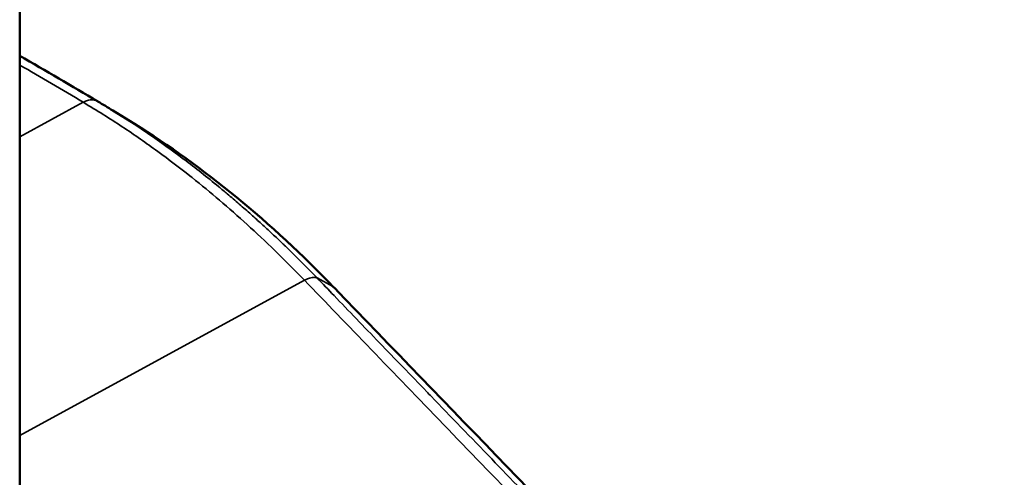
# Model space of a CAD drawing. Header units: millimetres. Extents: x 38 to 2514, y 38 to 1622.
# Tile 103 of 256: x 522 to 542, y 1335 to 1344. Entities that reach past the tile are written whole.
import ezdxf

# ---------------------------------------------------------------- set-up
doc = ezdxf.new("R2010")
doc.units = ezdxf.units.MM
doc.header["$LTSCALE"] = 7.692308
doc.layers.add('Visible (ISO)', color=7, linetype='Continuous', lineweight=50)
doc.layers.add('Visible Narrow (ISO)', color=7, linetype='Continuous', lineweight=35)

msp = doc.modelspace()

# ---------------------------------------------------------------- linework, layer by layer
at = {"layer": 'Visible (ISO)'}
for p, q in [((521.7948, 1464.434), (521.7948, 1321.5471)), ((523.6612, 1342.2315), (524.095, 1341.9631)), ((524.095, 1341.9631), (524.0959, 1341.9626))]:
    msp.add_line(p, q, dxfattribs=at)
msp.add_ellipse((527.6629, 1338.2711), major_axis=(0.4318, 0.4166), ratio=0.3856108, start_param=6.2831508, end_param=6.2832875, dxfattribs=at)
for points in [[(521.7948, 1343.3299), (522.3184, 1343.0267), (522.8391, 1342.7219), (523.3569, 1342.4156)], [(523.3569, 1342.4156), (523.358, 1342.4149), (523.3591, 1342.4142), (523.3602, 1342.4136)], [(524.0959, 1341.9626), (525.4749, 1341.1093), (526.8361, 1339.9919), (528.0947, 1338.6877)], [(528.0948, 1338.6877), (532.7514, 1333.8593), (537.2777, 1329.2162), (541.5304, 1324.8455)]]:
    msp.add_open_spline(points, degree=3, dxfattribs=at)
msp.add_open_spline([(523.6612, 1342.2315), (523.5629, 1342.2923), (523.4626, 1342.353), (523.3607, 1342.4133), (523.3602, 1342.4136)], degree=3, knots=[0.945826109, 0.945826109, 0.945826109, 0.945826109, 0.999737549, 1, 1, 1, 1], dxfattribs=at)
at = {"layer": 'Visible Narrow (ISO)'}
for p, q in [((521.7948, 1341.7029), (523.0692, 1342.3955)), ((527.7563, 1338.8776), (528.0724, 1338.7046)), ((521.7948, 1335.7236), (527.5034, 1338.8318))]:
    msp.add_line(p, q, dxfattribs=at)
for centre, major_axis, ratio, start_param, end_param in [((380.9194, 1268.0475), (-198.5538, 5.9017), 0.5568493, 3.9311299, 3.9402779), ((527.6629, 1338.2711), (0.4318, 0.4166), 0.3856108, 0.0001019, 0.1197993)]:
    msp.add_ellipse(centre, major_axis=major_axis, ratio=ratio, start_param=start_param, end_param=end_param, dxfattribs=at)
for points, knots in [([(523.0692, 1342.3955), (523.0904, 1342.4068), (523.1115, 1342.4163), (523.1324, 1342.4238), (523.1472, 1342.4291), (523.1619, 1342.4335), (523.1764, 1342.4368), (523.1968, 1342.4415), (523.2168, 1342.4441), (523.236, 1342.4447), (523.2496, 1342.4451), (523.2628, 1342.4445), (523.2756, 1342.4429), (523.3052, 1342.4392), (523.3325, 1342.43), (523.3569, 1342.4156)], [0, 0, 0, 0, 0.19470374, 0.19470374, 0.19470374, 0.33333333, 0.33333333, 0.33333333, 0.52895895, 0.52895895, 0.52895895, 0.66666667, 0.66666667, 0.66666667, 0.98534688, 0.98534688, 0.98534688, 0.98534688]), ([(527.5034, 1338.8318), (527.3012, 1339.041), (527.1031, 1339.2387), (526.9124, 1339.4234), (526.7217, 1339.608), (526.5384, 1339.7797), (526.355, 1339.9462), (526.1716, 1340.1128), (525.9881, 1340.2742), (525.7987, 1340.4354), (525.622, 1340.5857), (525.44, 1340.7358), (525.2496, 1340.8873), (525.2359, 1340.8982), (525.2221, 1340.9091), (525.2083, 1340.92), (525.0029, 1341.0827), (524.7875, 1341.247), (524.561, 1341.4121), (524.3346, 1341.5771), (524.0972, 1341.7428), (523.8486, 1341.9075), (523.5999, 1342.0721), (523.34, 1342.2356), (523.0692, 1342.3955)], [0, 0, 0, 0, 0.1428571, 0.1428571, 0.1428571, 0.2857143, 0.2857143, 0.2857143, 0.4285714, 0.4285714, 0.4285714, 0.5618273, 0.5618273, 0.5618273, 0.5714286, 0.5714286, 0.5714286, 0.7142857, 0.7142857, 0.7142857, 0.8571429, 0.8571429, 0.8571429, 1, 1, 1, 1]), ([(527.7563, 1338.8776), (527.649, 1338.9886), (527.5428, 1339.0966), (527.3308, 1339.3084), (527.2253, 1339.4119), (527.1065, 1339.5264), (527.0913, 1339.5409), (527.0762, 1339.5554), (527.0025, 1339.6261), (526.9298, 1339.6948), (526.7849, 1339.8304), (526.7125, 1339.8971), (526.5729, 1340.0244), (526.5056, 1340.085), (526.4374, 1340.1457), (526.4367, 1340.1463), (526.3567, 1340.2175), (526.2769, 1340.2876), (526.1167, 1340.4261), (526.0363, 1340.4946), (525.8982, 1340.6106), (525.8412, 1340.658), (525.7828, 1340.706), (525.7822, 1340.7066), (525.6683, 1340.8003), (525.5519, 1340.894), (525.3194, 1341.0771), (525.2036, 1341.1664), (525.0769, 1341.2618), (525.069, 1341.2677), (525.0612, 1341.2736), (524.9272, 1341.3742), (524.7892, 1341.4753), (524.5204, 1341.6664), (524.39, 1341.7568), (524.2562, 1341.847), (524.1125, 1341.9439), (523.9654, 1342.0401), (523.7639, 1342.1676), (523.7127, 1342.1996), (523.6612, 1342.2315)], [0, 0, 0, 0, 0.07671772, 0.07671772, 0.15514251, 0.15514251, 0.16666667, 0.16666667, 0.16666667, 0.22280321, 0.22280321, 0.27970975, 0.27970975, 0.33281423, 0.33281423, 0.33333333, 0.33333333, 0.39569638, 0.39569638, 0.45715194, 0.45715194, 0.49954526, 0.49954526, 0.5, 0.5, 0.58313714, 0.58313714, 0.66151625, 0.66151625, 0.66666667, 0.66666667, 0.66666667, 0.75463711, 0.75463711, 0.83300075, 0.83333333, 0.83333333, 0.91753962, 0.91753962, 0.94582611, 0.94582611, 0.94582611, 0.94582611]), ([(524.0959, 1341.9626), (524.1336, 1341.9393), (524.1711, 1341.9159), (524.341, 1341.8089), (524.4709, 1341.7246), (524.6368, 1341.614), (524.6754, 1341.588), (524.8029, 1341.5016), (524.8904, 1341.4411), (525.064, 1341.3189), (525.1501, 1341.2573), (525.3215, 1341.1323), (525.4067, 1341.069), (525.5072, 1340.9932), (525.5226, 1340.9815), (525.6364, 1340.8951), (525.7345, 1340.8192), (525.93, 1340.6648), (526.0275, 1340.5864), (526.1976, 1340.447), (526.2701, 1340.3868), (526.4408, 1340.243), (526.5394, 1340.1584), (526.7364, 1339.9863), (526.8348, 1339.8988), (527.0148, 1339.7357), (527.0961, 1339.661), (527.3221, 1339.4501), (527.4689, 1339.3097), (527.7673, 1339.0165), (527.9189, 1338.8637), (528.0725, 1338.7046)], [0.0612665, 0.0612665, 0.0612665, 0.0612665, 0.08583696, 0.08583696, 0.17320526, 0.17320526, 0.2, 0.2, 0.26224799, 0.26224799, 0.32512408, 0.32512408, 0.38848819, 0.38848819, 0.4, 0.4, 0.4734124, 0.4734124, 0.54626118, 0.54626118, 0.6, 0.6, 0.67221151, 0.67221151, 0.74292193, 0.74292193, 0.8, 0.8, 0.89999408, 0.89999408, 1, 1, 1, 1]), ([(527.5034, 1338.8318), (527.5246, 1338.8429), (527.5453, 1338.8525), (527.5651, 1338.8606), (527.5791, 1338.8662), (527.5927, 1338.8711), (527.6059, 1338.8752), (527.6248, 1338.8811), (527.6426, 1338.8854), (527.6594, 1338.8879), (527.6708, 1338.8897), (527.6817, 1338.8906), (527.692, 1338.8908), (527.707, 1338.891), (527.7206, 1338.8896), (527.7329, 1338.8864), (527.7414, 1338.8843), (527.7492, 1338.8813), (527.7563, 1338.8776)], [0, 0, 0, 0, 0.19557906, 0.19557906, 0.19557906, 0.33333333, 0.33333333, 0.33333333, 0.53122302, 0.53122302, 0.53122302, 0.66666667, 0.66666667, 0.66666667, 0.863166, 0.863166, 0.863166, 1, 1, 1, 1]), ([(541.0713, 1325.1332), (540.6287, 1325.5891), (540.1889, 1326.0419), (539.3091, 1326.9478), (538.8691, 1327.4008), (538.3111, 1327.9753), (538.1905, 1328.0995), (537.6935, 1328.6112), (537.3192, 1328.9966), (536.5683, 1329.7699), (536.192, 1330.1576), (535.6029, 1330.7646), (535.3877, 1330.9864), (534.7406, 1331.6533), (534.3134, 1332.0939), (533.4547, 1332.9797), (533.024, 1333.4242), (532.55, 1333.9137), (532.4981, 1333.9673), (532.0405, 1334.44), (531.643, 1334.8508), (530.839, 1335.6821), (530.434, 1336.1012), (530.0125, 1336.5377), (529.9834, 1336.5678), (529.6295, 1336.9343), (529.3134, 1337.2619), (528.6939, 1337.9042), (528.3909, 1338.2187), (527.9819, 1338.6432), (527.8684, 1338.7611), (527.7563, 1338.8776)], [0, 0, 0, 0, 0.08715052, 0.08715052, 0.17555604, 0.17555604, 0.2, 0.2, 0.27645612, 0.27645612, 0.35457877, 0.35457877, 0.4, 0.4, 0.49207236, 0.49207236, 0.5881525, 0.5881525, 0.6, 0.6, 0.69292484, 0.69292484, 0.7925989, 0.7925989, 0.8, 0.8, 0.882926, 0.882926, 0.96711635, 0.96711635, 1, 1, 1, 1]), ([(540.7757, 1325.1248), (539.5081, 1326.4316), (538.267, 1327.7102), (537.0521, 1328.9619), (535.8372, 1330.2137), (534.6487, 1331.4391), (533.5127, 1332.6115), (532.3768, 1333.784), (531.2935, 1334.9035), (530.2881, 1335.9443), (529.2828, 1336.9851), (528.3553, 1337.9468), (527.5034, 1338.8318)], [0, 0, 0, 0, 0.25, 0.25, 0.25, 0.5, 0.5, 0.5, 0.75, 0.75, 0.75, 1, 1, 1, 1]), ([(528.0725, 1338.7046), (528.5008, 1338.2604), (528.9235, 1337.8224), (529.3403, 1337.391), (529.7629, 1336.9535), (530.1794, 1336.5227), (530.589, 1336.0994), (530.9583, 1335.7178), (531.322, 1335.3421), (531.6798, 1334.9728), (531.8962, 1334.7495), (532.1103, 1334.5284), (532.3227, 1334.3094), (532.6062, 1334.0169), (532.8865, 1333.7279), (533.1642, 1333.4417), (533.4433, 1333.154), (533.7199, 1332.869), (533.9946, 1332.5861), (534.2705, 1332.3019), (534.5446, 1332.0197), (534.8174, 1331.7388), (534.872, 1331.6826), (534.9266, 1331.6264), (534.9811, 1331.5703), (535.2492, 1331.2944), (535.5162, 1331.0196), (535.783, 1330.7452), (535.9158, 1330.6086), (536.0484, 1330.4721), (536.1811, 1330.3357), (536.4464, 1330.0628), (536.7117, 1329.79), (536.9777, 1329.5165), (537.2414, 1329.2454), (537.5057, 1328.9737), (537.7714, 1328.7006), (537.9094, 1328.5587), (538.0478, 1328.4165), (538.1866, 1328.2738), (538.5533, 1327.8969), (538.9231, 1327.5168), (539.2954, 1327.1342), (539.5336, 1326.8895), (539.7727, 1326.6437), (540.0127, 1326.3971), (540.3788, 1326.0209), (540.7468, 1325.6427), (541.116, 1325.2633), (541.2424, 1325.1334), (541.3689, 1325.0033), (541.4955, 1324.8731)], [0.00000123, 0.00000123, 0.00000123, 0.00000123, 0.08536493, 0.08536493, 0.08536493, 0.17195532, 0.17195532, 0.17195532, 0.25, 0.25, 0.25, 0.29719251, 0.29719251, 0.29719251, 0.36021978, 0.36021978, 0.36021978, 0.42359433, 0.42359433, 0.42359433, 0.48725796, 0.48725796, 0.48725796, 0.5, 0.5, 0.5, 0.56264979, 0.56264979, 0.56264979, 0.59382524, 0.59382524, 0.59382524, 0.65615063, 0.65615063, 0.65615063, 0.71791419, 0.71791419, 0.71791419, 0.75, 0.75, 0.75, 0.83474361, 0.83474361, 0.83474361, 0.88895364, 0.88895364, 0.88895364, 0.97167633, 0.97167633, 0.97167633, 1, 1, 1, 1])]:
    msp.add_open_spline(points, degree=3, knots=knots, dxfattribs=at)

doc.saveas('drawing.dxf')
